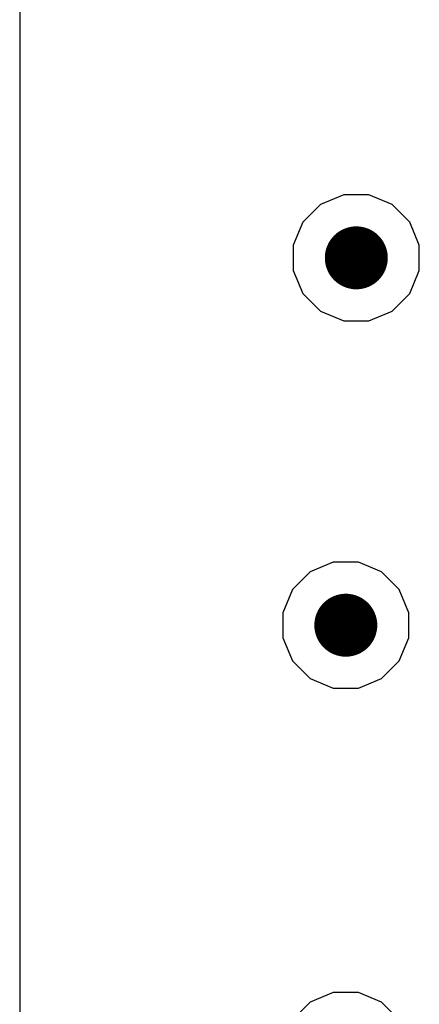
# Model space of a CAD drawing. Header units: millimetres. Extents: x -0.08 to 3.17, y -0.08 to 4.88.
# Tile 130 of 256: x 0.28 to 0.43, y 3.11 to 3.48. Entities that reach past the tile are written whole.
import ezdxf

# ---------------------------------------------------------------- set-up
doc = ezdxf.new("R2010")
doc.units = ezdxf.units.MM
doc.header["$MEASUREMENT"] = 0
for name, color, linetype in [('BottomLayer', 5, 'Continuous'), ('BottomOverlay', 54, 'Continuous'), ('MidLayer1', 16, 'Continuous'), ('MidLayer2', 76, 'Continuous'), ('MultiLayer', 9, 'Continuous'), ('TopLayer', 1, 'Continuous'), ('ViaHoleLayer', 16, 'Continuous')]:
    doc.layers.add(name, color=color, linetype=linetype)

msp = doc.modelspace()

# ---------------------------------------------------------------- linework, layer by layer
at = {"layer": 'BottomLayer', "const_width": 0.01181}
for points in [[(0.39567, 3.38583, 1), (0.40748, 3.38583, 1)], [(0.39173, 3.24803, 1), (0.40354, 3.24803, 1)]]:
    msp.add_lwpolyline(points, format="xyb", close=True, dxfattribs=at)
at = {"layer": 'BottomOverlay'}
msp.add_line((0.27534, 3.87702), (0.27534, -0.00283), dxfattribs=at)
at = {"layer": 'MidLayer1', "const_width": 0.01181}
for points in [[(0.39567, 3.38583, 1), (0.40748, 3.38583, 1)], [(0.39173, 3.24803, 1), (0.40354, 3.24803, 1)]]:
    msp.add_lwpolyline(points, format="xyb", close=True, dxfattribs=at)
at = {"layer": 'MidLayer2'}
for p, q in [((0.39688, 3.40945), (0.38819, 3.40585)), ((0.40627, 3.40945), (0.39688, 3.40945)), ((0.41496, 3.40585), (0.40627, 3.40945)), ((0.38819, 3.40585), (0.38155, 3.39921)), ((0.4216, 3.39921), (0.41496, 3.40585)), ((0.38155, 3.39921), (0.37795, 3.39053)), ((0.4252, 3.39053), (0.4216, 3.39921)), ((0.37795, 3.39053), (0.37795, 3.38113)), ((0.4252, 3.38113), (0.4252, 3.39053)), ((0.37795, 3.38113), (0.38155, 3.37245)), ((0.4216, 3.37245), (0.4252, 3.38113)), ((0.38155, 3.37245), (0.38819, 3.3658)), ((0.41496, 3.3658), (0.4216, 3.37245)), ((0.38819, 3.3658), (0.39688, 3.3622)), ((0.40627, 3.3622), (0.41496, 3.3658)), ((0.39688, 3.3622), (0.40627, 3.3622)), ((0.39294, 3.27165), (0.38426, 3.26806)), ((0.40234, 3.27165), (0.39294, 3.27165)), ((0.41102, 3.26806), (0.40234, 3.27165)), ((0.38426, 3.26806), (0.37761, 3.26141)), ((0.41766, 3.26141), (0.41102, 3.26806)), ((0.37761, 3.26141), (0.37402, 3.25273)), ((0.42126, 3.25273), (0.41766, 3.26141)), ((0.37402, 3.25273), (0.37402, 3.24333)), ((0.42126, 3.24333), (0.42126, 3.25273)), ((0.37402, 3.24333), (0.37761, 3.23465)), ((0.41766, 3.23465), (0.42126, 3.24333)), ((0.37761, 3.23465), (0.38426, 3.22801)), ((0.41102, 3.22801), (0.41766, 3.23465)), ((0.38426, 3.22801), (0.39294, 3.22441)), ((0.40234, 3.22441), (0.41102, 3.22801)), ((0.39294, 3.22441), (0.40234, 3.22441)), ((0.39294, 3.11024), (0.38426, 3.10664)), ((0.40234, 3.11024), (0.39294, 3.11024)), ((0.41102, 3.10664), (0.40234, 3.11024)), ((0.38426, 3.10664), (0.37761, 3.09999)), ((0.41766, 3.09999), (0.41102, 3.10664))]:
    msp.add_line(p, q, dxfattribs=at)
at = {"layer": 'MidLayer2', "const_width": 0.01181}
for points in [[(0.39567, 3.38583, 1), (0.40748, 3.38583, 1)], [(0.39173, 3.24803, 1), (0.40354, 3.24803, 1)]]:
    msp.add_lwpolyline(points, format="xyb", close=True, dxfattribs=at)
at = {"layer": 'MultiLayer', "const_width": 0.01181}
for points in [[(0.39567, 3.38583, 1), (0.40748, 3.38583, 1)], [(0.39173, 3.24803, 1), (0.40354, 3.24803, 1)]]:
    msp.add_lwpolyline(points, format="xyb", close=True, dxfattribs=at)
at = {"layer": 'TopLayer', "const_width": 0.01181}
for points in [[(0.39567, 3.38583, 1), (0.40748, 3.38583, 1)], [(0.39173, 3.24803, 1), (0.40354, 3.24803, 1)]]:
    msp.add_lwpolyline(points, format="xyb", close=True, dxfattribs=at)
at = {"layer": 'ViaHoleLayer', "const_width": 0.00591}
for points in [[(0.39862, 3.38583, 1), (0.40453, 3.38583, 1)], [(0.39469, 3.24803, 1), (0.40059, 3.24803, 1)]]:
    msp.add_lwpolyline(points, format="xyb", close=True, dxfattribs=at)

doc.saveas('drawing.dxf')
